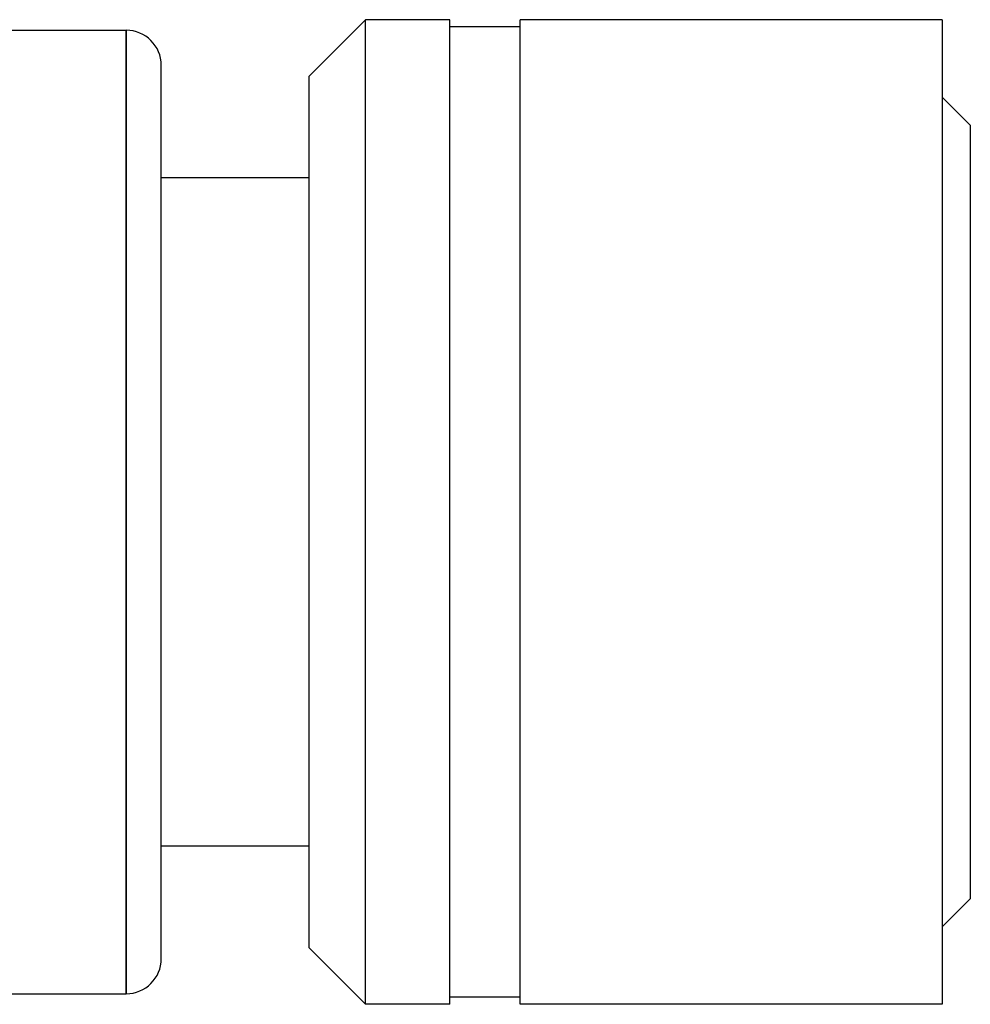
# Model space of a CAD drawing. Header units: millimetres. Extents: x 399 to 6233, y -1870 to 1602.
# Tile 130 of 256: x 4721 to 4734, y -794 to -780. Entities that reach past the tile are written whole.
import ezdxf

# ---------------------------------------------------------------- set-up
doc = ezdxf.new("R2010")
doc.units = ezdxf.units.MM
doc.layers.add('可見 (ISO)', color=7, linetype='Continuous', lineweight=25)
doc.layers.add('窄部可見 (ISO)', color=7, linetype='Continuous', lineweight=35)

msp = doc.modelspace()

# ---------------------------------------------------------------- linework, layer by layer
at = {"layer": '可見 (ISO)'}
for p, q in [((4724.644, -780.749), (4725.449, -779.944)), ((4725.449, -793.944), (4725.449, -779.944)), ((4726.644, -779.944), (4725.449, -779.944)), ((4726.644, -793.944), (4726.644, -779.944)), ((4727.644, -780.044), (4726.644, -780.044)), ((4727.644, -793.944), (4727.644, -779.944)), ((4733.644, -779.944), (4727.644, -779.944)), ((4733.644, -779.944), (4733.644, -793.944)), ((4714.798, -780.094), (4722.044, -780.094)), ((4722.544, -793.294), (4722.544, -780.594)), ((4724.644, -793.139), (4724.644, -780.749)), ((4734.044, -781.444), (4733.644, -781.044)), ((4734.044, -781.444), (4734.044, -792.444)), ((4724.644, -782.194), (4722.544, -782.194)), ((4724.644, -791.694), (4722.544, -791.694)), ((4734.044, -792.444), (4733.644, -792.844)), ((4724.644, -793.139), (4725.449, -793.944)), ((4714.798, -793.794), (4722.044, -793.794)), ((4727.644, -793.844), (4726.644, -793.844)), ((4726.644, -793.944), (4725.449, -793.944)), ((4733.644, -793.944), (4727.644, -793.944))]:
    msp.add_line(p, q, dxfattribs=at)
for centre, start, end in [((4722.044, -780.594), 0, 90), ((4722.044, -793.294), 270, 0)]:
    msp.add_arc(centre, 0.5, start, end, dxfattribs=at)
at = {"layer": '窄部可見 (ISO)'}
msp.add_line((4722.044, -793.794), (4722.044, -780.094), dxfattribs=at)

doc.saveas('drawing.dxf')
